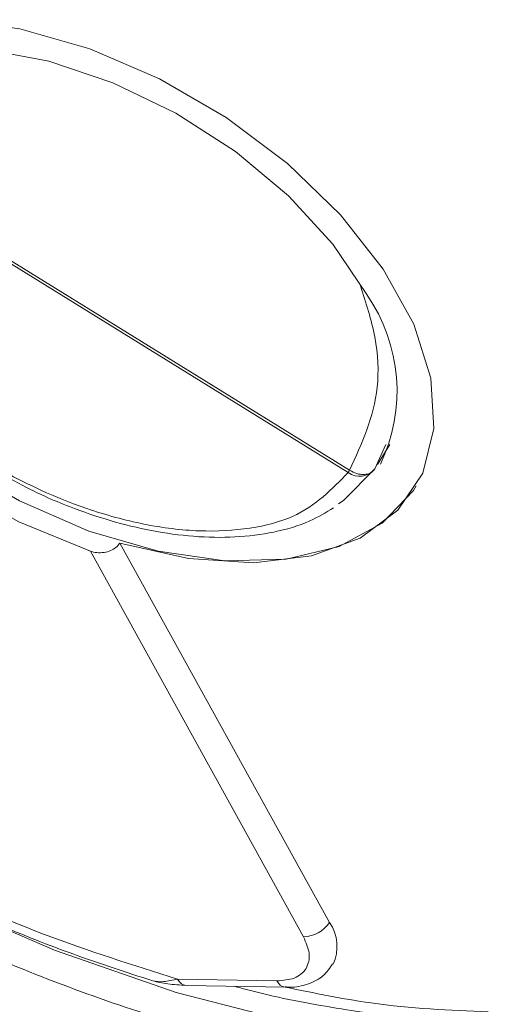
# Model space of a CAD drawing. Header units: millimetres. Extents: x 8853 to 11418, y 45 to 1005.
# Tile 74 of 256: x 9522 to 9532, y 765 to 785. Entities that reach past the tile are written whole.
import ezdxf

# ---------------------------------------------------------------- set-up
doc = ezdxf.new("R2010")
doc.units = ezdxf.units.MM

msp = doc.modelspace()

# ---------------------------------------------------------------- linework, layer by layer
at = {"color": 7, "linetype": 'Continuous', "lineweight": 15}
for p, q in [((9528.858, 775.473), (9517.836, 782.286)), ((9528.887, 775.517), (9517.864, 782.33)), ((9529.632, 776.043), (9529.407, 775.547)), ((9529.462, 775.633), (9529.712, 776.048)), ((9524.161, 774.021), (9528.473, 766.224)), ((9523.556, 773.853), (9527.939, 765.928)), ((9527.393, 765.022), (9525.351, 765.059)), ((9525.525, 764.929), (9527.567, 764.892))]:
    msp.add_line(p, q, dxfattribs=at)
at = {"color": 7, "linetype": 'Continuous', "lineweight": 15, "flags": 128}
for points in [[(9518.385, 784.465), (9519.475, 784.736), (9520.734, 784.778), (9522.109, 784.589), (9523.543, 784.178), (9524.977, 783.562), (9526.351, 782.765), (9527.61, 781.821), (9528.701, 780.769), (9529.578, 779.652), (9530.206, 778.517), (9530.559, 777.409), (9530.622, 776.376), (9530.392, 775.46), (9529.88, 774.698), (9529.105, 774.122), (9528.101, 773.755), (9526.908, 773.614), (9525.577, 773.704), (9524.161, 774.021)], [(9517.921, 784.041), (9517.096, 783.476), (9516.543, 782.713), (9516.286, 781.784), (9516.336, 780.73), (9516.69, 779.597), (9517.333, 778.434), (9518.238, 777.29), (9519.365, 776.217), (9520.666, 775.259), (9522.083, 774.46), (9523.556, 773.853)], [(9517.342, 782.203), (9517.351, 782.237), (9517.718, 782.994), (9518.341, 783.587), (9519.191, 783.99), (9520.233, 784.185), (9521.42, 784.163), (9522.7, 783.926), (9524.019, 783.483), (9525.317, 782.855), (9526.538, 782.068), (9527.629, 781.157), (9528.542, 780.163), (9529.238, 779.127)], [(9516.768, 783.095), (9516.704, 782.959), (9516.479, 782.045), (9516.545, 781.016), (9516.897, 779.913), (9517.522, 778.783), (9518.395, 777.67), (9519.479, 776.622), (9520.73, 775.681), (9522.097, 774.885), (9523.523, 774.267), (9524.952, 773.852), (9526.323, 773.657), (9527.581, 773.691), (9528.675, 773.951), (9529.559, 774.428), (9530.198, 775.101), (9530.259, 775.197)], [(9532.533, 763.575), (9530.216, 763.739), (9527.8, 764.144), (9525.32, 764.785), (9522.817, 765.652), (9520.327, 766.731), (9517.889, 768.006), (9515.541, 769.458), (9513.318, 771.063), (9511.255, 772.798), (9509.383, 774.636), (9507.732, 776.549), (9506.325, 778.507), (9505.186, 780.48)], [(9529.407, 775.547), (9528.77, 774.901), (9528.658, 774.826)]]:
    msp.add_lwpolyline(points, dxfattribs=at)
at = {"color": 7, "linetype": 'Continuous', "lineweight": 15}
for centre, radius, start, end in [((9526.401, 777.145), 3.461, 334.2723, 34.9327), ((9529.096, 775.784), 0.391, 232.6665, 322.6495), ((9522.814, 779.402), 7.209, 326.9729, 327.3863), ((9527.921, 766.592), 0.664, 271.5561, 326.3367), ((9527.755, 765.73), 0.872, 335.1879, 34.5193), ((9525.548, 765.141), 0.213, 202.6476, 263.9331), ((9527.594, 765.109), 0.219, 203.4322, 262.0396)]:
    msp.add_arc(centre, radius, start, end, dxfattribs=at)
for points, knots in [([(9528.858, 775.473), (9528.525, 775.128), (9528.013, 774.597), (9526.851, 774.297), (9525.815, 774.239), (9524.671, 774.379), (9523.147, 774.794), (9521.27, 775.686), (9519.641, 776.961), (9518.606, 778.128), (9517.988, 779.077), (9517.601, 780.015), (9517.384, 781.167), (9517.658, 781.845), (9517.836, 782.286)], [0, 0, 0, 0, 0.119771, 0.184208, 0.25, 0.315792, 0.380229, 0.5, 0.619771, 0.684208, 0.75, 0.815792, 0.880229, 1, 1, 1, 1]), ([(9525.351, 765.059), (9524.431, 765.348), (9522.558, 765.935), (9519.714, 767.205), (9516.891, 768.762), (9514.192, 770.594), (9511.718, 772.631), (9509.565, 774.795), (9507.758, 777.005), (9506.869, 778.483), (9506.432, 779.209)], [0, 0, 0, 0, 0.119843, 0.244, 0.371208, 0.5, 0.628792, 0.756, 0.880157, 1, 1, 1, 1]), ([(9529.11, 779.308), (9529.224, 778.957), (9529.455, 778.25), (9529.522, 776.902), (9529.137, 776.063), (9528.887, 775.517)], [0, 0, 0, 0, 0.25631, 0.516153, 1, 1, 1, 1]), ([(9532.522, 762.965), (9531.255, 763.05), (9528.695, 763.221), (9524.534, 764.303), (9520.36, 765.948), (9516.333, 768.127), (9512.609, 770.746), (9509.251, 773.721), (9507.515, 775.885), (9506.647, 776.967)], [0, 0, 0, 0, 0.141193, 0.285298, 0.429404, 0.570596, 0.711789, 0.855895, 1, 1, 1, 1]), ([(9521.389, 775.626), (9521.796, 775.399), (9522.366, 775.08), (9523.236, 774.72), (9523.971, 774.468), (9524.83, 774.259), (9525.693, 774.141), (9526.543, 774.126), (9527.346, 774.231), (9528.036, 774.428), (9528.399, 774.649), (9528.558, 774.746)], [0, 0, 0, 0, 0.159514, 0.223684, 0.329047, 0.436448, 0.549808, 0.666237, 0.785086, 0.906261, 1, 1, 1, 1]), ([(9528.887, 775.517), (9528.935, 775.491), (9529.009, 775.452), (9529.114, 775.431), (9529.207, 775.427), (9529.292, 775.447), (9529.364, 775.489), (9529.392, 775.526), (9529.407, 775.547)], [0, 0, 0, 0, 0.24166, 0.368694, 0.499829, 0.705384, 0.84166, 1, 1, 1, 1]), ([(9524.161, 774.021), (9524.138, 773.99), (9524.09, 773.927), (9523.974, 773.86), (9523.836, 773.822), (9523.69, 773.817), (9523.599, 773.841), (9523.556, 773.853)], [0, 0, 0, 0, 0.195481, 0.39079, 0.590918, 0.80353, 1, 1, 1, 1]), ([(9517.102, 768.507), (9517.821, 768.092), (9518.83, 767.509), (9520.361, 766.753), (9521.675, 766.162), (9523.237, 765.54), (9524.297, 765.198), (9524.838, 765.023)], [0, 0, 0, 0, 0.287634, 0.403622, 0.595537, 0.793561, 1, 1, 1, 1]), ([(9527.939, 765.928), (9527.989, 765.812), (9528.066, 765.633), (9528.054, 765.419), (9527.999, 765.275), (9527.897, 765.158), (9527.714, 765.047), (9527.519, 765.032), (9527.393, 765.022)], [0, 0, 0, 0, 0.239443, 0.369607, 0.5, 0.630164, 0.760557, 1, 1, 1, 1]), ([(9527.564, 764.9), (9527.597, 764.897), (9527.758, 764.882), (9528.029, 764.945), (9528.351, 765.095), (9528.479, 765.285), (9528.537, 765.372)], [0, 0, 0, 0, 0.079651, 0.391146, 0.720703, 1, 1, 1, 1]), ([(9524.838, 765.023), (9524.909, 765.011), (9525.052, 764.989), (9525.251, 765.036), (9525.351, 765.059)], [0, 0, 0, 0, 0.494299, 1, 1, 1, 1]), ([(9524.838, 765.021), (9524.936, 764.998), (9525.129, 764.952), (9525.395, 764.937), (9525.525, 764.929)], [0, 0, 0, 0, 0.507754, 1, 1, 1, 1]), ([(9526.521, 764.911), (9526.604, 764.888), (9527.271, 764.703), (9528.517, 764.463), (9530.238, 764.224), (9531.433, 764.119), (9532.028, 764.13), (9532.082, 764.131)], [0, 0, 0, 0, 0.042713, 0.346625, 0.65589, 0.969068, 1, 1, 1, 1]), ([(9527.567, 764.892), (9528.158, 764.771), (9529.598, 764.476), (9530.944, 764.418), (9531.737, 764.384)], [0, 0, 0, 0, 0.4106998, 1, 1, 1, 1])]:
    msp.add_open_spline(points, degree=3, knots=knots, dxfattribs=at)

doc.saveas('drawing.dxf')
